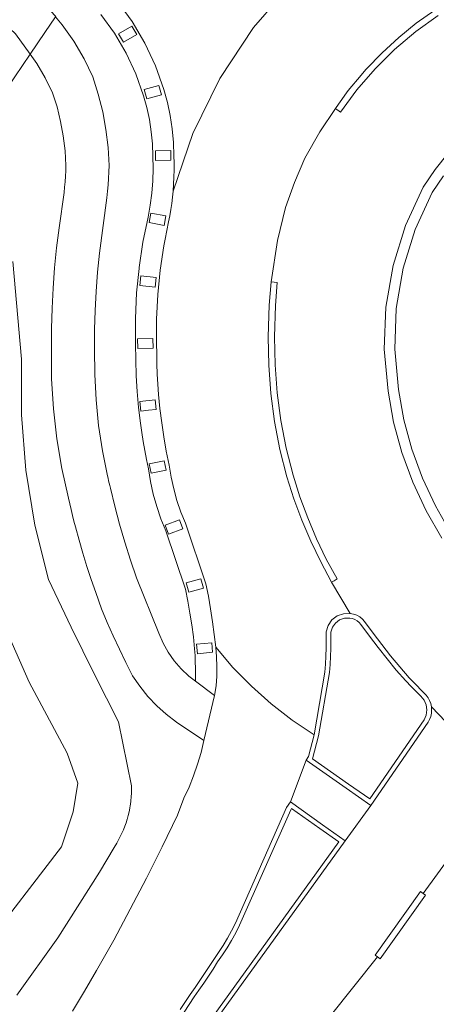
# Model space of a CAD drawing. Header units: metres. Extents: x 113441 to 115918, y 474822 to 477887.
# Tile 16 of 145: x 114826 to 114846, y 475270 to 475317. Entities that reach past the tile are written whole.
import ezdxf

# ---------------------------------------------------------------- set-up
doc = ezdxf.new("R2010")
doc.units = ezdxf.units.M
for name, color, linetype, lineweight in [('B-WE-GR-GROENVOORZIENING-GV', 252, 'Continuous', 18), ('B-WE-OG-TERREIN_ERF-GV', 252, 'Continuous', 18), ('B-WE-OG-WEG-GV', 252, 'Continuous', 18), ('B-WE-VH-VERHARDING_ASFALT-GV', 252, 'Continuous', 18), ('B-WE-VH-VERHARDING_BEDRIJFSVLOERPLAAT-GV', 252, 'Continuous', 18), ('B-WE-VH-VERHARDING_BETON-GV', 252, 'Continuous', 18), ('B-WE-VH-VERHARDING_BETONSTRAATSTEEN-GV', 252, 'Continuous', 18), ('B-WE-VH-VERHARDING_GESLOTEN-GV', 252, 'Continuous', 18), ('B-WE-VH-VERHARDING_TEGEL-GV', 252, 'Continuous', 18)]:
    doc.layers.add(name, color=color, linetype=linetype, lineweight=lineweight)

msp = doc.modelspace()

# ---------------------------------------------------------------- linework, layer by layer
at = {"layer": 'B-WE-GR-GROENVOORZIENING-GV'}
for points in [[(114820.386, 475319.375), (114822.527, 475316.608), (114823.748, 475315.148), (114824.459, 475314.248), (114824.879, 475313.398), (114825.032, 475312.996), (114826.5, 475315.144), (114825.798, 475316.099), (114824.567, 475317.241)], [(114825.863, 475270.52), (114827.816, 475273.231), (114829.789, 475276.356), (114830.485, 475277.527), (114830.605, 475277.728), (114830.694, 475277.883), (114830.777, 475278.04), (114830.854, 475278.201), (114830.895, 475278.295), (114830.925, 475278.364), (114830.991, 475278.53), (114831.051, 475278.698), (114831.105, 475278.868), (114831.113, 475278.896), (114831.115, 475278.902), (114831.117, 475278.91), (114831.153, 475279.039), (114831.195, 475279.212), (114831.231, 475279.387), (114831.252, 475279.515), (114831.26, 475279.563), (114831.283, 475279.74), (114831.3, 475279.917), (114831.311, 475280.095), (114831.313, 475280.182), (114831.316, 475280.273), (114831.314, 475280.451), (114830.698, 475283.482), (114829.555, 475285.717), (114828.445, 475287.969), (114827.367, 475290.236), (114826.726, 475292.8), (114826.299, 475295.407), (114826.088, 475298.041), (114826.095, 475300.684), (114825.676, 475305.309)], [(114824.182, 475290.467), (114826.448, 475285.368), (114828.254, 475281.993), (114828.76, 475280.574), (114828.542, 475279.219), (114827.989, 475277.554), (114824.252, 475272.715)]]:
    msp.add_lwpolyline(points, dxfattribs=at)
at = {"layer": 'B-WE-OG-TERREIN_ERF-GV'}
msp.add_lwpolyline([(114824.252, 475272.715), (114827.989, 475277.554), (114828.542, 475279.219), (114828.76, 475280.574), (114828.254, 475281.993), (114826.448, 475285.368), (114824.182, 475290.467)], dxfattribs=at)
at = {"layer": 'B-WE-OG-WEG-GV'}
for points in [[(114827.708, 475316.912), (114828.022, 475316.533), (114828.571, 475315.748), (114829.055, 475314.921), (114829.471, 475314.058), (114829.732, 475313.241), (114829.941, 475312.409), (114830.097, 475311.565), (114830.2, 475310.714), (114830.249, 475309.857), (114830.238, 475309.551), (114830.221, 475309.246), (114830.2, 475308.94), (114830.173, 475308.635), (114830.141, 475308.331), (114829.788, 475305.7), (114829.699, 475304.797), (114829.631, 475303.892), (114829.584, 475302.986), (114829.559, 475302.078), (114829.556, 475301.171), (114829.562, 475299.956), (114829.626, 475298.743), (114829.749, 475297.534), (114829.93, 475296.332), (114830.169, 475295.141), (114830.195, 475295.026), (114830.222, 475294.911), (114830.249, 475294.796), (114830.277, 475294.682), (114830.305, 475294.567), (114830.512, 475293.704), (114830.74, 475292.845), (114830.987, 475291.992), (114831.254, 475291.145), (114831.541, 475290.305), (114832.606, 475287.677), (114832.805, 475287.217), (114833.05, 475286.779), (114833.338, 475286.369), (114833.668, 475285.991), (114834.034, 475285.649), (114834.348, 475285.411), (114834.35, 475285.716), (114834.346, 475286.021), (114834.338, 475286.326), (114834.325, 475286.631), (114834.307, 475286.935), (114834.244, 475287.504), (114834.169, 475288.072), (114834.082, 475288.639), (114833.982, 475289.203), (114833.871, 475289.765), (114832.935, 475292.534), (114832.707, 475293.104), (114832.51, 475293.685), (114832.344, 475294.277), (114832.211, 475294.876), (114832.111, 475295.482), (114832.022, 475295.911), (114831.941, 475296.342), (114831.866, 475296.773), (114831.798, 475297.206), (114831.737, 475297.64), (114831.649, 475298.389), (114831.581, 475299.14), (114831.534, 475299.893), (114831.508, 475300.646), (114831.503, 475301.4), (114831.498, 475302.609), (114831.554, 475303.817), (114831.668, 475304.97), (114831.673, 475305.021), (114831.853, 475306.217), (114832.095, 475307.402), (114832.197, 475307.975), (114832.27, 475308.552), (114832.315, 475309.132), (114832.331, 475309.714), (114832.319, 475310.296), (114832.302, 475310.879), (114832.249, 475311.46), (114832.162, 475312.037), (114832.04, 475312.608), (114831.883, 475313.17), (114831.519, 475314.199), (114831.057, 475315.189), (114830.502, 475316.129), (114829.86, 475317.012)], [(114828.503, 475269.756), (114828.796, 475270.234), (114829.085, 475270.715), (114829.37, 475271.197), (114829.652, 475271.682), (114830.463, 475273.134), (114831.253, 475274.598), (114832.021, 475276.073), (114832.768, 475277.56), (114833.492, 475279.057), (114833.797, 475279.854), (114834.039, 475280.382), (114834.255, 475280.92), (114834.446, 475281.468), (114834.61, 475282.025), (114834.748, 475282.589), (114833.448, 475283.464), (114832.962, 475283.836), (114832.507, 475284.245), (114832.086, 475284.689), (114831.702, 475285.164), (114831.356, 475285.669), (114831.039, 475286.293), (114830.733, 475286.922), (114830.438, 475287.556), (114830.154, 475288.195), (114829.881, 475288.839), (114829.609, 475289.62), (114829.397, 475290.234), (114829.195, 475290.851), (114829.003, 475291.471), (114828.821, 475292.094), (114828.649, 475292.72), (114828.578, 475292.993), (114828.508, 475293.267), (114828.441, 475293.541), (114828.375, 475293.816), (114828.311, 475294.091), (114828.002, 475295.488), (114827.766, 475296.9), (114827.605, 475298.322), (114827.518, 475299.751), (114827.506, 475301.182), (114827.51, 475302.137), (114827.537, 475303.092), (114827.587, 475304.047), (114827.659, 475304.999), (114827.753, 475305.95), (114827.881, 475306.905), (114828.106, 475308.583), (114828.133, 475308.837), (114828.155, 475309.092), (114828.174, 475309.347), (114828.188, 475309.602), (114828.198, 475309.858), (114828.156, 475310.561), (114828.071, 475311.26), (114827.943, 475311.952), (114827.773, 475312.635), (114827.562, 475313.307), (114827.216, 475314.014), (114826.814, 475314.69), (114826.5, 475315.144), (114825.032, 475312.996)], [(114825.676, 475305.309), (114826.095, 475300.684), (114826.088, 475298.041), (114826.299, 475295.407), (114826.726, 475292.8), (114827.367, 475290.236), (114828.445, 475287.969), (114829.555, 475285.717), (114830.698, 475283.482), (114831.314, 475280.451), (114831.316, 475280.273), (114831.313, 475280.182), (114831.311, 475280.095), (114831.3, 475279.917), (114831.283, 475279.74), (114831.26, 475279.563), (114831.252, 475279.515), (114831.231, 475279.387), (114831.195, 475279.212), (114831.153, 475279.039), (114831.117, 475278.91), (114831.115, 475278.902), (114831.113, 475278.896), (114831.105, 475278.868), (114831.051, 475278.698), (114830.991, 475278.53), (114830.925, 475278.364), (114830.895, 475278.295), (114830.854, 475278.201), (114830.777, 475278.04), (114830.694, 475277.883), (114830.605, 475277.728), (114830.485, 475277.527), (114829.789, 475276.356), (114827.816, 475273.231), (114825.863, 475270.52)]]:
    msp.add_lwpolyline(points, dxfattribs=at)
at = {"layer": 'B-WE-VH-VERHARDING_ASFALT-GV'}
for points in [[(114830.638, 475317.64), (114831.337, 475316.68), (114831.94, 475315.658), (114832.442, 475314.582), (114832.839, 475313.463), (114833.01, 475312.848), (114833.144, 475312.223), (114833.241, 475311.592), (114833.299, 475310.956), (114833.319, 475310.318), (114833.329, 475309.983), (114833.331, 475309.647), (114833.323, 475309.312), (114833.307, 475308.977), (114833.282, 475308.642), (114834.223, 475311.381), (114835.501, 475313.979), (114837.096, 475316.396), (114838.284, 475317.78)], [(114838.284, 475317.78), (114837.096, 475316.396), (114835.501, 475313.979), (114834.223, 475311.381), (114833.282, 475308.642), (114833.254, 475308.35), (114833.218, 475308.059), (114833.176, 475307.768), (114833.127, 475307.478), (114833.072, 475307.19), (114832.904, 475306.365), (114832.839, 475306.049), (114832.666, 475304.898), (114832.551, 475303.739), (114832.497, 475302.576), (114832.503, 475301.412), (114832.504, 475300.931), (114832.513, 475300.449), (114832.532, 475299.968), (114832.559, 475299.488), (114832.595, 475299.008), (114832.661, 475298.332), (114832.744, 475297.659), (114832.844, 475296.988), (114832.962, 475296.32), (114833.097, 475295.655), (114833.19, 475295.087), (114833.313, 475294.526), (114833.468, 475293.972), (114833.654, 475293.427), (114833.869, 475292.894), (114834.837, 475290.029), (114834.957, 475289.431), (114835.063, 475288.831), (114835.157, 475288.228), (114835.239, 475287.624), (114835.307, 475287.018), (114836.121, 475286.063), (114836.998, 475285.167), (114837.936, 475284.333), (114838.929, 475283.566), (114839.972, 475282.87), (114840.486, 475285.84), (114840.514, 475286.22), (114840.534, 475286.6), (114840.548, 475286.981), (114840.554, 475287.362), (114840.552, 475287.743), (114840.643, 475288.048), (114840.824, 475288.309), (114841.077, 475288.502), (114841.377, 475288.608), (114841.695, 475288.615), (114840.805, 475290.105), (114840.288, 475291.06), (114839.817, 475292.039), (114839.393, 475293.039), (114839.016, 475294.058), (114838.688, 475295.093), (114838.357, 475296.396), (114838.102, 475297.717), (114837.924, 475299.05), (114837.824, 475300.391), (114837.802, 475301.736), (114837.847, 475303.243), (114837.931, 475304.341), (114838.245, 475306.302), (114838.623, 475307.863), (114839.046, 475309.048), (114839.529, 475310.201), (114840.25, 475311.455), (114840.986, 475312.557), (114841.135, 475312.773), (114841.286, 475312.987), (114841.442, 475313.199), (114841.6, 475313.408), (114841.762, 475313.615), (114842.037, 475313.939), (114842.455, 475314.433), (114843.199, 475315.206), (114843.991, 475315.93), (114844.826, 475316.602), (114845.703, 475317.22)], [(114845.868, 475316.969), (114844.802, 475316.206), (114843.799, 475315.361), (114842.867, 475314.439), (114842.01, 475313.446), (114841.235, 475312.389), (114841.101, 475312.48), (114841.065, 475312.504), (114840.986, 475312.557), (114840.25, 475311.455), (114839.529, 475310.201), (114839.046, 475309.048), (114838.623, 475307.863), (114838.245, 475306.302), (114837.931, 475304.341), (114838.085, 475304.329), (114838.23, 475304.318), (114838.147, 475303.227), (114838.102, 475301.73), (114838.123, 475300.403), (114838.222, 475299.08), (114838.397, 475297.765), (114838.649, 475296.462), (114838.976, 475295.176), (114839.3, 475294.154), (114839.671, 475293.149), (114840.09, 475292.162), (114840.555, 475291.197), (114841.065, 475290.254), (114840.924, 475290.173), (114840.805, 475290.105), (114841.695, 475288.615), (114841.852, 475288.586), (114842.003, 475288.531), (114842.142, 475288.453), (114842.267, 475288.352), (114842.374, 475288.233), (114842.774, 475287.682), (114843.185, 475287.141), (114843.608, 475286.608), (114844.042, 475286.084), (114844.487, 475285.569), (114844.705, 475285.349), (114845.191, 475284.857), (114845.297, 475284.747), (114845.387, 475284.623), (114845.459, 475284.487), (114845.511, 475284.343), (114845.543, 475284.193), (114846.231, 475283.479)], [(114846.038, 475292.188), (114845.29, 475293.485), (114844.657, 475294.841), (114844.142, 475296.247), (114843.75, 475297.692), (114843.484, 475299.165), (114843.303, 475301.152), (114843.382, 475303.146), (114843.722, 475305.113), (114844.316, 475307.018), (114845.154, 475308.829), (114845.715, 475309.663), (114846.343, 475310.448)], [(114833.621, 475269.843), (114834.097, 475270.559), (114834.329, 475270.885), (114834.556, 475271.214), (114834.779, 475271.545), (114834.998, 475271.88), (114835.213, 475272.217), (114835.443, 475272.544), (114835.662, 475272.88), (114835.867, 475273.224), (114836.06, 475273.574), (114836.24, 475273.932), (114838.672, 475279.419), (114838.856, 475279.686), (114839.593, 475281.661), (114839.707, 475281.832), (114839.972, 475282.87), (114838.929, 475283.566), (114837.936, 475284.333), (114836.998, 475285.167), (114836.121, 475286.063), (114835.307, 475287.018), (114835.35, 475286.56), (114835.367, 475286.101), (114835.357, 475285.641), (114835.32, 475285.182), (114835.256, 475284.727), (114834.748, 475282.589), (114834.61, 475282.025), (114834.446, 475281.468), (114834.255, 475280.92), (114834.039, 475280.382), (114833.797, 475279.854), (114833.492, 475279.057), (114832.768, 475277.56), (114832.021, 475276.073), (114831.253, 475274.598), (114830.463, 475273.134), (114829.652, 475271.682), (114829.37, 475271.197), (114829.085, 475270.715), (114828.796, 475270.234), (114828.503, 475269.756)], [(114846.231, 475283.479), (114845.543, 475284.193), (114845.553, 475284.04), (114845.542, 475283.887), (114845.51, 475283.737), (114845.457, 475283.593), (114845.385, 475283.458), (114842.671, 475279.519), (114841.454, 475277.836), (114833.006, 475266.137)], [(114846.518, 475277.204), (114845.15, 475275.344), (114845.271, 475275.257), (114843.113, 475272.247), (114842.989, 475272.337), (114836.301, 475263.978)], [(114836.301, 475263.978), (114842.989, 475272.337), (114842.87, 475272.423), (114845.027, 475275.432), (114845.15, 475275.344), (114846.518, 475277.204)]]:
    msp.add_lwpolyline(points, dxfattribs=at)
msp.add_lwpolyline([(114827.708, 475316.912), (114827.203, 475316.172), (114826.5, 475315.144), (114826.814, 475314.69), (114827.216, 475314.014), (114827.562, 475313.307), (114827.773, 475312.635), (114827.943, 475311.952), (114828.071, 475311.26), (114828.156, 475310.561), (114828.198, 475309.858), (114828.188, 475309.602), (114828.174, 475309.347), (114828.155, 475309.092), (114828.133, 475308.837), (114828.106, 475308.583), (114827.881, 475306.905), (114827.753, 475305.95), (114827.659, 475304.999), (114827.587, 475304.047), (114827.537, 475303.092), (114827.51, 475302.137), (114827.506, 475301.182), (114827.518, 475299.751), (114827.605, 475298.322), (114827.766, 475296.9), (114828.002, 475295.488), (114828.311, 475294.091), (114828.375, 475293.816), (114828.441, 475293.541), (114828.508, 475293.267), (114828.578, 475292.993), (114828.649, 475292.72), (114828.821, 475292.094), (114829.003, 475291.471), (114829.195, 475290.851), (114829.397, 475290.234), (114829.609, 475289.62), (114829.881, 475288.839), (114830.154, 475288.195), (114830.438, 475287.556), (114830.733, 475286.922), (114831.039, 475286.293), (114831.356, 475285.669), (114831.702, 475285.164), (114832.086, 475284.689), (114832.507, 475284.245), (114832.962, 475283.836), (114833.448, 475283.464), (114834.748, 475282.589), (114835.256, 475284.727), (114834.348, 475285.411), (114834.034, 475285.649), (114833.668, 475285.991), (114833.338, 475286.369), (114833.05, 475286.779), (114832.805, 475287.217), (114832.606, 475287.677), (114831.541, 475290.305), (114831.254, 475291.145), (114830.987, 475291.992), (114830.74, 475292.845), (114830.512, 475293.704), (114830.305, 475294.567), (114830.277, 475294.682), (114830.249, 475294.796), (114830.222, 475294.911), (114830.195, 475295.026), (114830.169, 475295.141), (114829.93, 475296.332), (114829.749, 475297.534), (114829.626, 475298.743), (114829.562, 475299.956), (114829.556, 475301.171), (114829.559, 475302.078), (114829.584, 475302.986), (114829.631, 475303.892), (114829.699, 475304.797), (114829.788, 475305.7), (114830.141, 475308.331), (114830.173, 475308.635), (114830.2, 475308.94), (114830.221, 475309.246), (114830.238, 475309.551), (114830.249, 475309.857), (114830.2, 475310.714), (114830.097, 475311.565), (114829.941, 475312.409), (114829.732, 475313.241), (114829.471, 475314.058), (114829.055, 475314.921), (114828.571, 475315.748), (114828.022, 475316.533)], close=True, dxfattribs=at)
at = {"layer": 'B-WE-VH-VERHARDING_BEDRIJFSVLOERPLAAT-GV'}
for points in [[(114829.86, 475317.012), (114830.502, 475316.129), (114831.057, 475315.189), (114831.519, 475314.199), (114831.883, 475313.17), (114832.04, 475312.608), (114832.162, 475312.037), (114832.249, 475311.46), (114832.302, 475310.879), (114832.319, 475310.296), (114832.331, 475309.714), (114832.315, 475309.132), (114832.27, 475308.552), (114832.197, 475307.975), (114832.095, 475307.402), (114831.853, 475306.217), (114831.673, 475305.021), (114831.668, 475304.97), (114831.554, 475303.817), (114831.498, 475302.609), (114831.503, 475301.4), (114831.508, 475300.646), (114831.534, 475299.893), (114831.581, 475299.14), (114831.649, 475298.389), (114831.737, 475297.64), (114831.798, 475297.206), (114831.866, 475296.773), (114831.941, 475296.342), (114832.022, 475295.911), (114832.111, 475295.482), (114832.211, 475294.876), (114832.344, 475294.277), (114832.51, 475293.685), (114832.707, 475293.104), (114832.935, 475292.534), (114833.871, 475289.765), (114833.982, 475289.203), (114834.082, 475288.639), (114834.169, 475288.072), (114834.244, 475287.504), (114834.307, 475286.935), (114834.325, 475286.631), (114834.338, 475286.326), (114834.346, 475286.021), (114834.35, 475285.716), (114834.348, 475285.411), (114835.256, 475284.727), (114835.32, 475285.182), (114835.357, 475285.641), (114835.367, 475286.101), (114835.35, 475286.56), (114835.307, 475287.018), (114835.239, 475287.624), (114835.157, 475288.228), (114835.063, 475288.831), (114834.957, 475289.431), (114834.837, 475290.029), (114833.869, 475292.894), (114833.654, 475293.427), (114833.468, 475293.972), (114833.313, 475294.526), (114833.19, 475295.087), (114833.097, 475295.655), (114832.962, 475296.32), (114832.844, 475296.988), (114832.744, 475297.659), (114832.661, 475298.332), (114832.595, 475299.008), (114832.559, 475299.488), (114832.532, 475299.968), (114832.513, 475300.449), (114832.504, 475300.931), (114832.503, 475301.412), (114832.497, 475302.576), (114832.551, 475303.739), (114832.666, 475304.898), (114832.839, 475306.049), (114832.904, 475306.365), (114833.072, 475307.19), (114833.127, 475307.478), (114833.176, 475307.768), (114833.218, 475308.059), (114833.254, 475308.35), (114833.282, 475308.642), (114833.307, 475308.977), (114833.323, 475309.312), (114833.331, 475309.647), (114833.329, 475309.983), (114833.319, 475310.318), (114833.299, 475310.956), (114833.241, 475311.592), (114833.144, 475312.223), (114833.01, 475312.848), (114832.839, 475313.463), (114832.442, 475314.582), (114831.94, 475315.658), (114831.337, 475316.68), (114830.638, 475317.64)], [(114845.703, 475317.22), (114844.826, 475316.602), (114843.991, 475315.93), (114843.199, 475315.206), (114842.455, 475314.433), (114842.037, 475313.939), (114841.762, 475313.615), (114841.6, 475313.408), (114841.442, 475313.199), (114841.286, 475312.987), (114841.135, 475312.773), (114840.986, 475312.557), (114841.065, 475312.504), (114841.101, 475312.48), (114841.235, 475312.389), (114842.01, 475313.446), (114842.867, 475314.439), (114843.799, 475315.361), (114844.802, 475316.206), (114845.868, 475316.969)], [(114846.343, 475310.448), (114845.715, 475309.663), (114845.154, 475308.829), (114844.316, 475307.018), (114843.722, 475305.113), (114843.382, 475303.146), (114843.303, 475301.152), (114843.484, 475299.165), (114843.75, 475297.692), (114844.142, 475296.247), (114844.657, 475294.841), (114845.29, 475293.485), (114846.038, 475292.188)], [(114846.125, 475309.376), (114845.587, 475308.578), (114844.779, 475306.827), (114844.207, 475304.986), (114843.879, 475303.085), (114843.803, 475301.158), (114843.979, 475299.238), (114844.237, 475297.807), (114844.617, 475296.403), (114845.116, 475295.038), (114845.731, 475293.72), (114846.457, 475292.46)], [(114846.457, 475292.46), (114845.731, 475293.72), (114845.116, 475295.038), (114844.617, 475296.403), (114844.237, 475297.807), (114843.979, 475299.238), (114843.803, 475301.158), (114843.879, 475303.085), (114844.207, 475304.986), (114844.779, 475306.827), (114845.587, 475308.578), (114846.125, 475309.376)]]:
    msp.add_lwpolyline(points, dxfattribs=at)
for points in [[(114831.558, 475316.068), (114831.331, 475316.468), (114830.699, 475316.109), (114830.925, 475315.71)], [(114831.558, 475316.068), (114830.925, 475315.71), (114830.699, 475316.109), (114831.331, 475316.468)], [(114832.736, 475313.217), (114832.609, 475313.658), (114831.911, 475313.457), (114832.038, 475313.016)], [(114831.911, 475313.457), (114832.609, 475313.658), (114832.736, 475313.217), (114832.038, 475313.016)], [(114833.179, 475310.107), (114833.173, 475310.566), (114832.446, 475310.557), (114832.452, 475310.098)], [(114833.173, 475310.566), (114833.179, 475310.107), (114832.452, 475310.098), (114832.446, 475310.557)], [(114832.859, 475307.014), (114832.946, 475307.465), (114832.233, 475307.603), (114832.146, 475307.152)], [(114832.233, 475307.603), (114832.946, 475307.465), (114832.859, 475307.014), (114832.146, 475307.152)], [(114832.426, 475304.092), (114832.478, 475304.548), (114831.756, 475304.629), (114831.704, 475304.173)], [(114831.704, 475304.173), (114831.756, 475304.629), (114832.478, 475304.548), (114832.426, 475304.092)], [(114837.847, 475303.243), (114837.802, 475301.736), (114837.824, 475300.391), (114837.924, 475299.05), (114838.102, 475297.717), (114838.357, 475296.396), (114838.688, 475295.093), (114839.016, 475294.058), (114839.393, 475293.039), (114839.817, 475292.039), (114840.288, 475291.06), (114840.805, 475290.105), (114840.924, 475290.173), (114841.065, 475290.254), (114840.555, 475291.197), (114840.09, 475292.162), (114839.671, 475293.149), (114839.3, 475294.154), (114838.976, 475295.176), (114838.649, 475296.462), (114838.397, 475297.765), (114838.222, 475299.08), (114838.123, 475300.403), (114838.102, 475301.73), (114838.147, 475303.227), (114838.23, 475304.318), (114838.085, 475304.329), (114837.931, 475304.341)], [(114832.333, 475301.195), (114832.327, 475301.654), (114831.6, 475301.645), (114831.606, 475301.186)], [(114832.333, 475301.195), (114831.606, 475301.186), (114831.6, 475301.645), (114832.327, 475301.654)], [(114832.12, 475298.251), (114832.474, 475298.284), (114832.432, 475298.741), (114831.708, 475298.674), (114831.75, 475298.217)], [(114832.432, 475298.741), (114832.474, 475298.284), (114832.12, 475298.251), (114831.75, 475298.217), (114831.708, 475298.674)], [(114832.958, 475295.411), (114832.866, 475295.861), (114832.154, 475295.716), (114832.246, 475295.266)], [(114832.154, 475295.716), (114832.866, 475295.861), (114832.958, 475295.411), (114832.246, 475295.266)], [(114833.745, 475292.626), (114833.584, 475293.056), (114832.904, 475292.801), (114833.065, 475292.371)], [(114832.904, 475292.801), (114833.584, 475293.056), (114833.745, 475292.626), (114833.065, 475292.371)], [(114834.734, 475289.824), (114834.607, 475290.265), (114833.909, 475290.064), (114834.036, 475289.623)], [(114834.036, 475289.623), (114833.909, 475290.064), (114834.607, 475290.265), (114834.734, 475289.824)], [(114835.16, 475286.776), (114835.118, 475287.233), (114834.394, 475287.166), (114834.436, 475286.709)], [(114835.16, 475286.776), (114834.436, 475286.709), (114834.394, 475287.166), (114835.118, 475287.233)], [(114845.15, 475275.344), (114845.027, 475275.432), (114842.87, 475272.423), (114842.989, 475272.337), (114843.113, 475272.247), (114845.271, 475275.257)]]:
    msp.add_lwpolyline(points, close=True, dxfattribs=at)
at = {"layer": 'B-WE-VH-VERHARDING_BETON-GV'}
for points in [[(114845.543, 475284.193), (114845.511, 475284.343), (114845.459, 475284.487), (114845.387, 475284.623), (114845.297, 475284.747), (114845.191, 475284.857), (114844.705, 475285.349), (114844.487, 475285.569), (114844.042, 475286.084), (114843.608, 475286.608), (114843.185, 475287.141), (114842.774, 475287.682), (114842.374, 475288.233), (114842.267, 475288.352), (114842.142, 475288.453), (114842.003, 475288.531), (114841.852, 475288.586), (114841.695, 475288.615), (114841.377, 475288.608), (114841.077, 475288.502), (114840.824, 475288.309), (114840.643, 475288.048), (114840.552, 475287.743), (114840.554, 475287.362), (114840.548, 475286.981), (114840.534, 475286.6), (114840.514, 475286.22), (114840.486, 475285.84), (114839.972, 475282.87), (114839.707, 475281.832), (114839.593, 475281.661), (114841.497, 475280.336), (114842.671, 475279.519), (114845.385, 475283.458), (114845.457, 475283.593), (114845.51, 475283.737), (114845.542, 475283.887), (114845.553, 475284.04)], [(114840.733, 475286.196), (114840.754, 475286.579), (114840.768, 475286.962), (114840.774, 475287.345), (114840.772, 475287.729), (114840.847, 475287.964), (114840.991, 475288.165), (114841.189, 475288.312), (114841.422, 475288.392), (114841.669, 475288.396), (114841.791, 475288.374), (114841.908, 475288.333), (114842.017, 475288.273), (114842.114, 475288.195), (114842.197, 475288.103), (114842.599, 475287.548), (114843.013, 475287.002), (114843.439, 475286.465), (114843.877, 475285.937), (114844.326, 475285.419), (114844.583, 475285.159), (114845.039, 475284.698), (114845.197, 475284.511), (114845.298, 475284.288), (114845.333, 475284.046), (114845.3, 475283.803), (114845.201, 475283.579), (114842.615, 475279.826), (114841.616, 475280.521), (114839.896, 475281.718), (114840.187, 475282.823), (114840.705, 475285.813)]]:
    msp.add_lwpolyline(points, close=True, dxfattribs=at)
for points in [[(114833.803, 475269.719), (114834.278, 475270.434), (114834.51, 475270.76), (114834.738, 475271.089), (114834.961, 475271.421), (114835.18, 475271.755), (114835.395, 475272.093), (114835.63, 475272.426), (114835.852, 475272.768), (114836.061, 475273.118), (114836.257, 475273.476), (114836.44, 475273.84), (114838.865, 475279.311), (114838.91, 475279.377), (114840.255, 475278.42), (114841.146, 475277.785), (114832.822, 475266.257)], [(114833.006, 475266.137), (114841.454, 475277.836), (114840.375, 475278.604), (114838.856, 475279.686), (114838.672, 475279.419), (114836.24, 475273.932), (114836.06, 475273.574), (114835.867, 475273.224), (114835.662, 475272.88), (114835.443, 475272.544), (114835.213, 475272.217), (114834.998, 475271.88), (114834.779, 475271.545), (114834.556, 475271.214), (114834.329, 475270.885), (114834.097, 475270.559), (114833.621, 475269.843)]]:
    msp.add_lwpolyline(points, dxfattribs=at)
at = {"layer": 'B-WE-VH-VERHARDING_BETONSTRAATSTEEN-GV'}
msp.add_lwpolyline([(114840.733, 475286.196), (114840.705, 475285.813), (114840.187, 475282.823), (114839.896, 475281.718), (114841.616, 475280.521), (114842.615, 475279.826), (114845.201, 475283.579), (114845.3, 475283.803), (114845.333, 475284.046), (114845.298, 475284.288), (114845.197, 475284.511), (114845.039, 475284.698), (114844.583, 475285.159), (114844.326, 475285.419), (114843.877, 475285.937), (114843.439, 475286.465), (114843.013, 475287.002), (114842.599, 475287.548), (114842.197, 475288.103), (114842.114, 475288.195), (114842.017, 475288.273), (114841.908, 475288.333), (114841.791, 475288.374), (114841.669, 475288.396), (114841.422, 475288.392), (114841.189, 475288.312), (114840.991, 475288.165), (114840.847, 475287.964), (114840.772, 475287.729), (114840.774, 475287.345), (114840.768, 475286.962), (114840.754, 475286.579)], close=True, dxfattribs=at)
msp.add_lwpolyline([(114832.822, 475266.257), (114841.146, 475277.785), (114840.255, 475278.42), (114838.91, 475279.377), (114838.865, 475279.311), (114836.44, 475273.84), (114836.257, 475273.476), (114836.061, 475273.118), (114835.852, 475272.768), (114835.63, 475272.426), (114835.395, 475272.093), (114835.18, 475271.755), (114834.961, 475271.421), (114834.738, 475271.089), (114834.51, 475270.76), (114834.278, 475270.434), (114833.803, 475269.719)], dxfattribs=at)
at = {"layer": 'B-WE-VH-VERHARDING_GESLOTEN-GV'}
msp.add_lwpolyline([(114809.806, 475341.239), (114807.417, 475343.85), (114802.573, 475348.853), (114802.056, 475349.371), (114803.479, 475347.289), (114818.781, 475323.609), (114819.505, 475322.561), (114820.196, 475321.645), (114822.889, 475318.882), (114824.567, 475317.241), (114825.798, 475316.099), (114826.5, 475315.144), (114827.203, 475316.172), (114827.708, 475316.912), (114827.713, 475316.919), (114826.478, 475318.245), (114823.73, 475321.008), (114821.805, 475323.042), (114820.667, 475324.479)], close=True, dxfattribs=at)
at = {"layer": 'B-WE-VH-VERHARDING_TEGEL-GV'}
msp.add_lwpolyline([(114839.593, 475281.661), (114838.856, 475279.686), (114840.375, 475278.604), (114841.454, 475277.836), (114842.671, 475279.519), (114841.497, 475280.336)], close=True, dxfattribs=at)

doc.saveas('drawing.dxf')
